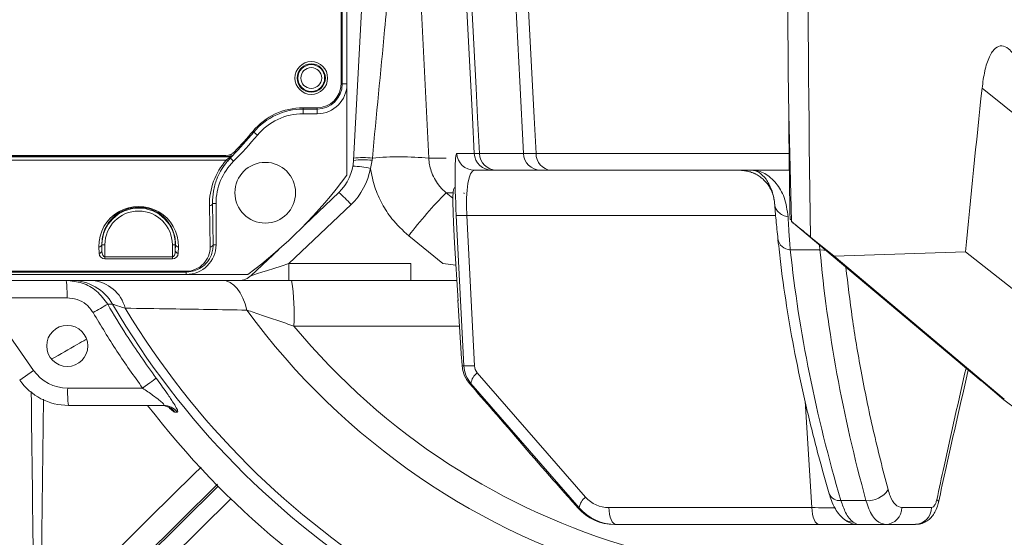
# Model space of a CAD drawing. Header units: millimetres. Extents: x 0 to 16820, y 0 to 11880.
# Tile 75 of 99: x 13671 to 13837, y 6221 to 6308. Entities that reach past the tile are written whole.
import ezdxf

# ---------------------------------------------------------------- set-up
doc = ezdxf.new("R2010")
doc.units = ezdxf.units.MM
doc.header["$LTSCALE"] = 20
doc.styles.add('SLDTEXTSTYLE0', font='TXT', dxfattribs={"width": 0.605})
doc.dimstyles.new('SLDDIMSTYLE1', dxfattribs={"dimtxt": 140, "dimasz": 100, "dimexe": 0, "dimexo": 0.0625, "dimgap": 35, "dimtad": 1, "dimtoh": 1, "dimdec": 4, "dimlfac": 20, "dimzin": 12, "dimdsep": 46, "dimtxsty": 'SLDTEXTSTYLE0', "dimsah": 1, "dimcen": 0.09, "dimadec": 1, "dimazin": 0, "dimtfac": 1, "dimtofl": 0, "dimtmove": 0, "dimatfit": 3, "dimfxl": 0, "dimfrac": 2, "dimtolj": 1, "dimtzin": 12, "dimarcsym": 0})

# ---------------------------------------------------------------- blocks, each defined once
blk = doc.blocks.new('*D14')
at = {"color": 7, "linetype": 'Continuous', "lineweight": 0}
for p, q in [((12765.91, 6330.23), (11016.65, 6330.23)), ((14847.06, 6330.23), (16596.31, 6330.23))]:
    blk.add_line(p, q, dxfattribs=at)
blk.add_arc((13806.48, 6330.23), 2759.83, 180, 0, dxfattribs=at)
for points in [[(11046.65, 6330.23), (11033.47, 6229.98), (11063.46, 6230.52)], [(16566.31, 6330.23), (16549.5, 6230.52), (16579.5, 6229.98)]]:
    blk.add_solid(points, dxfattribs=at)
at = {"color": 7, "linetype": 'Continuous', "lineweight": 0, "char_height": 140, "attachment_point": 1, "style": 'SLDTEXTSTYLE0'}
for s, insert in [('180°', (13639.55, 3750.87)), ('-', (13575.59, 3750.87))]:
    blk.add_mtext(s, dxfattribs=dict(at, insert=insert))

msp = doc.modelspace()

# ---------------------------------------------------------------- linework, layer by layer
at = {"color": 7, "linetype": 'Continuous', "lineweight": 0}
for p, q in [((13725.483798, 6297.2342175), (13725.483798, 6368.2342175)), ((13726.483798, 6297.2342175), (13726.483798, 6368.2342175)), ((13727.5816353, 6284.3982219), (13729.983798, 6330.2342175)), ((13726.483798, 6281.9020336), (13726.483798, 6297.2342175)), ((13719.1119162, 6293.2342175), (13721.483798, 6293.2342175)), ((13719.1119162, 6292.2342175), (13721.483798, 6292.2342175)), ((13801.1511298, 6274.1234749), (13800.6872942, 6292.1650963)), ((13616.7904219, 6285.2342175), (13706.1492209, 6285.2342175)), ((13750.8550597, 6282.7342175), (13747.9167536, 6282.7342175)), ((13751.60567, 6282.7342175), (13750.8550597, 6282.7342175)), ((13759.0009436, 6282.7342175), (13751.60567, 6282.7342175)), ((13760.7825627, 6282.7342175), (13759.0009436, 6282.7342175)), ((13800.8006122, 6282.7342175), (13760.7825627, 6282.7342175)), ((13725.0994356, 6279.0139146), (13719.3862107, 6273.5922666)), ((13704.483798, 6270.2342175), (13704.483798, 6277.1682209)), ((13801.145293, 6274.3505064), (13800.9193518, 6274.5401951)), ((13801.1511298, 6274.1234749), (13833.0044964, 6247.391148)), ((13804.3754717, 6271.5102175), (13808.3156679, 6268.3188127)), ((13715.017745, 6269.4467475), (13710.3930697, 6265.0580944)), ((13744.5371012, 6270.5268047), (13745.1590143, 6260.8115849)), ((13836.9128744, 6244.2738518), (13808.3156689, 6268.3188119)), ((13808.3156694, 6268.3188127), (13830.3715596, 6269.0157427)), ((13830.3715582, 6269.0157358), (13842.4969404, 6259.5409223)), ((13628.483798, 6265.2342175), (13699.483798, 6265.2342175)), ((13699.483798, 6265.2342175), (13709.8159819, 6265.2342175)), ((13708.328006, 6264.2342175), (13616.6343878, 6264.2342175)), ((13716.7135404, 6264.2342175), (13708.328006, 6264.2342175)), ((13737.1857721, 6264.2342175), (13716.7135404, 6264.2342175)), ((13742.5750224, 6264.2329455), (13737.1857721, 6264.2342175)), ((13744.9399578, 6264.2335777), (13742.5750224, 6264.2329455)), ((13745.1131238, 6260.9701195), (13745.7442762, 6251.0590146)), ((13833.0044964, 6247.391148), (13833.0513792, 6247.4511554)), ((13833.0049361, 6247.3958066), (13836.8394266, 6244.1782886)), ((13695.6619485, 6243.2342175), (13679.6894685, 6243.2342175)), ((13836.8283889, 6244.1641611), (13839.2569193, 6242.3997305)), ((13763.9226743, 6227.5375859), (13763.8477662, 6227.6291767)), ((13763.9226743, 6227.5375859), (13765.3467426, 6225.9490658)), ((13765.3467426, 6225.9490658), (13765.2718345, 6226.0406566)), ((13771.6876018, 6223.2342175), (13771.4318194, 6223.2342175)), ((13805.8011404, 6223.2342175), (13771.6876018, 6223.2342175)), ((13816.9659115, 6223.2342175), (13812.2692065, 6223.2342175)), ((13821.9895102, 6223.2342175), (13816.9659115, 6223.2342175))]:
    msp.add_line(p, q, dxfattribs=at)
at = {"color": 8, "linetype": 'Continuous', "lineweight": 0}
for p, q in [((13725.6894403, 6368.2342175), (13725.6894403, 6297.2342175)), ((13737.965629, 6330.2342175), (13740.2272287, 6284.7595042)), ((13725.6894403, 6297.2342175), (13725.483798, 6297.2342175)), ((13725.6894403, 6297.2342175), (13726.483798, 6297.2342175)), ((13833.1759226, 6296.5154842), (13842.1235818, 6289.3510857)), ((13719.1119162, 6293.0285753), (13719.1119162, 6293.2342175)), ((13721.483798, 6293.0285753), (13719.1119162, 6293.0285753)), ((13719.1119162, 6293.0285753), (13719.1119162, 6292.2342175)), ((13721.483798, 6293.0285753), (13721.483798, 6293.2342175)), ((13721.483798, 6293.0285753), (13721.483798, 6292.2342175)), ((13710.8178025, 6289.1426065), (13710.6597922, 6289.2742175)), ((13710.8178025, 6289.1426065), (13711.4281671, 6288.6342175)), ((13616.0720528, 6284.9988878), (13706.8814348, 6284.9988878)), ((13706.8690082, 6285.0285753), (13616.0836797, 6285.0285753)), ((13706.2089478, 6284.413406), (13616.7762201, 6284.413406)), ((13706.2089478, 6284.413406), (13706.5392211, 6284.6979909)), ((13706.8925006, 6284.7689711), (13706.5771703, 6284.4288232)), ((13706.8690082, 6285.3682308), (13706.8690082, 6285.0285753)), ((13706.8814348, 6284.9988878), (13706.8690082, 6285.0285753)), ((13706.8925006, 6284.7689711), (13707.4171314, 6284.2436871)), ((13706.9829382, 6285.4162749), (13707.2251638, 6285.1776758)), ((13730.7060143, 6284.4071909), (13730.422395, 6283.0463494)), ((13730.7441998, 6284.7831568), (13730.7060143, 6284.4071909)), ((13740.2272287, 6284.7595042), (13743.1517223, 6284.7595042)), ((13744.9249708, 6285.5772097), (13747.8632769, 6285.5772097)), ((13747.8632769, 6285.5772097), (13748.7466108, 6285.5721149)), ((13748.7466108, 6285.5721149), (13756.1419052, 6285.5717136)), ((13756.1419052, 6285.5717136), (13758.2376423, 6285.5772097)), ((13758.2376423, 6285.5772097), (13800.7638214, 6285.5772097)), ((13744.3192156, 6278.9698343), (13743.1491945, 6278.9698343)), ((13743.1491945, 6278.9698343), (13744.2821991, 6278.0482691)), ((13703.5029688, 6269.8806641), (13703.3819353, 6276.8146675)), ((13703.8818592, 6277.1682209), (13704.483798, 6277.1682209)), ((13703.8818592, 6277.1682209), (13704.0028926, 6270.2342175)), ((13727.1644993, 6276.9947993), (13716.7135404, 6267.0772097)), ((13746.1193674, 6249.8939752), (13744.8398723, 6275.1529052)), ((13798.4939104, 6275.1529052), (13746.6131175, 6275.1529052)), ((13746.6131175, 6275.1529052), (13747.8926126, 6249.8939752)), ((13742.5768892, 6267.0754607), (13736.8510586, 6271.732747)), ((13684.8244003, 6268.8208863), (13684.8059018, 6269.8806641)), ((13685.3243241, 6270.2342175), (13685.3058256, 6270.2342175)), ((13685.3058256, 6270.2342175), (13685.3243241, 6269.1744397)), ((13685.3243241, 6269.1744397), (13685.3243241, 6270.2342175)), ((13685.824248, 6270.2342175), (13685.3243241, 6270.2342175)), ((13685.824248, 6270.2342175), (13685.824248, 6268.1918921)), ((13697.1433481, 6268.1918921), (13697.1433481, 6270.2342175)), ((13697.6432719, 6270.2342175), (13697.1433481, 6270.2342175)), ((13697.6432719, 6270.2342175), (13697.6617704, 6270.2342175)), ((13697.6432719, 6269.1744397), (13697.6617704, 6270.2342175)), ((13697.6432719, 6270.2342175), (13697.6432719, 6269.1744397)), ((13698.1616943, 6269.8806641), (13698.1431958, 6268.8208863)), ((13704.0028926, 6270.2342175), (13704.483798, 6270.2342175)), ((13805.9450061, 6269.3691377), (13800.9644023, 6269.3691377)), ((13805.9450061, 6269.3691377), (13805.8883278, 6270.1478724)), ((13685.824248, 6268.1918921), (13685.824248, 6267.8383387)), ((13685.824248, 6268.1918921), (13697.1433481, 6268.1918921)), ((13697.1433481, 6267.8383387), (13685.824248, 6267.8383387)), ((13697.1433481, 6267.8383387), (13697.1433481, 6268.1918921)), ((13716.7135404, 6267.0772097), (13716.7135404, 6264.2342175)), ((13716.7135404, 6267.0772097), (13737.1857721, 6267.0772097)), ((13737.1857721, 6267.0772097), (13737.1857721, 6264.2342175)), ((13742.5768892, 6267.0754607), (13744.7754321, 6266.803717)), ((13628.483798, 6265.7900922), (13699.483798, 6265.7900922)), ((13699.483798, 6265.6437217), (13628.483798, 6265.6437217)), ((13699.483798, 6265.7900922), (13699.483798, 6265.6437217)), ((13699.483798, 6265.6437217), (13699.483798, 6265.2342175)), ((13679.4467059, 6261.3242735), (13665.287657, 6261.3242735)), ((13665.287657, 6261.3242735), (13673.8267909, 6249.1291265)), ((13687.0866749, 6260.2445915), (13686.2813977, 6260.2305072)), ((13745.3936327, 6256.5571853), (13717.5772294, 6256.5571853)), ((13745.8363568, 6249.8939752), (13746.1193674, 6249.8939752)), ((13671.4979481, 6247.4984532), (13673.8267909, 6249.1291265)), ((13748.3769945, 6248.7002569), (13766.5751504, 6227.8312341)), ((13679.5608552, 6246.1441615), (13692.1528772, 6246.1441615)), ((13747.3167936, 6246.9096794), (13747.0641889, 6246.9096794)), ((13765.5149495, 6226.0406566), (13747.3167936, 6246.9096794)), ((13675.5012336, 6244.2608951), (13674.9805691, 6205.2588288)), ((13804.5826027, 6226.0772097), (13803.4433333, 6243.9664146)), ((13697.9765173, 6242.1139118), (13697.5675458, 6242.1108327)), ((13704.7042514, 6229.9871359), (13679.3409325, 6204.9319887)), ((13704.8224498, 6229.6659806), (13679.8733281, 6204.9336365)), ((13681.9824778, 6202.8060003), (13706.951672, 6227.5582423)), ((13763.8477662, 6227.6291767), (13765.2718345, 6226.0406566)), ((13809.4682653, 6227.2437415), (13813.6692034, 6227.2437415)), ((13765.2718345, 6226.0406566), (13765.5149495, 6226.0406566)), ((13770.4690641, 6226.0772097), (13804.5826027, 6226.0772097)), ((13819.7194833, 6226.0772097), (13824.6590009, 6226.0772097)), ((13811.4949881, 6223.6132702), (13812.2692065, 6223.2342175))]:
    msp.add_line(p, q, dxfattribs=at)
at = {"color": 8, "linetype": 'Continuous', "lineweight": 0, "flags": 128}
for points in [[(13747.8632769, 6285.5772097), (13747.5509512, 6291.626447), (13746.7820898, 6306.5179853), (13746.0132248, 6321.4095244), (13745.5575954, 6330.2342175)], [(13746.4389273, 6330.2399799), (13747.4706846, 6310.2691954), (13748.1819559, 6296.5017061), (13748.4355806, 6291.5924913), (13748.7466108, 6285.5721149)], [(13756.1419052, 6285.5717136), (13755.51583, 6297.6240216), (13754.6686901, 6313.9320001), (13754.2820821, 6321.3744631), (13753.8215526, 6330.2399799)], [(13755.9141627, 6330.2342175), (13756.3732251, 6321.4110411), (13757.1480165, 6306.5196113), (13757.9228115, 6291.6281827), (13758.2376423, 6285.5772097)], [(13707.2251638, 6285.1776758), (13707.232429, 6285.160183), (13707.237522, 6285.1479188)], [(13806.8345403, 6269.3143254), (13806.5796561, 6269.3108758), (13805.9450061, 6269.3691377)], [(13705.5513261, 6264.2342175), (13706.2058899, 6264.1466704), (13706.8461275, 6263.8859451), (13707.458026, 6263.4577482), (13708.028193, 6262.8714514), (13708.5441493, 6262.1398869), (13708.9946024, 6261.2790664), (13709.3696933, 6260.3078303), (13709.6612123, 6259.2474359)], [(13692.1528772, 6246.1441615), (13692.5701106, 6246.4512263), (13692.9707458, 6246.7462153), (13693.3426, 6247.0201583), (13693.6743658, 6247.2647254), (13693.9559548, 6247.4724795), (13694.1788044, 6247.6371033), (13694.336138, 6247.7535908), (13694.4231714, 6247.8183998)], [(13771.6876018, 6223.2342175), (13771.4573885, 6223.2880941), (13771.2354439, 6223.4477889), (13771.0297399, 6223.7075658), (13770.8476647, 6224.0580944), (13770.6957582, 6224.4867844), (13770.5794765, 6224.9782383), (13770.5029961, 6225.5148041), (13770.4690641, 6226.0772097)], [(13805.8011404, 6223.2342175), (13805.5709271, 6223.2880941), (13805.3489825, 6223.4477889), (13805.1432784, 6223.7075658), (13804.9612033, 6224.0580944), (13804.8092968, 6224.4867844), (13804.693015, 6224.9782383), (13804.6165347, 6225.5148041), (13804.5826027, 6226.0772097)]]:
    msp.add_lwpolyline(points, dxfattribs=at)
at = {"color": 7, "linetype": 'Continuous', "lineweight": 30}
for radius in [2513, 665]:
    msp.add_circle((13806.483798, 6330.2342175), radius, dxfattribs=at)
at = {"color": 7, "linetype": 'Continuous', "lineweight": 0}
for centre, radius in [((13720.483798, 6298.2342175), 2.75), ((13720.483798, 6298.2342175), 2.375), ((13712.7490397, 6278.9689759), 5.1), ((13679.483798, 6253.2342175), 3.45)]:
    msp.add_circle(centre, radius, dxfattribs=at)
at = {"color": 8, "linetype": 'Continuous', "lineweight": 0}
for radius in [2.2484223, 1.7484414]:
    msp.add_circle((13720.483798, 6298.2342175), radius, dxfattribs=at)
at = {"color": 7, "linetype": 'Continuous', "lineweight": 0}
for centre, radius, start, end in [((17361.483798, 6330.2342175), 3561, 176.9692175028, 180.6125362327), ((13721.483798, 6297.2342175), 5, 270, 0), ((13721.483798, 6297.2342175), 4, 270, 0), ((13719.1119162, 6282.2342175), 11, 90, 140.2081805), ((13719.1119162, 6282.2342175), 10, 90, 140.2081805), ((17361.483798, 6330.2342175), 3561, 180.6125362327, 180.8961422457), ((13661.483798, 6330.2342175), 64, 316.088344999, 320.2081805), ((13661.483798, 6330.2342175), 65, 314.964349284, 320.2081805), ((13706.1492209, 6287.2342175), 2, 270, 316.088344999), ((13714.483798, 6277.1682209), 10, 134.964349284, 180), ((13719.592599, 6284.8169096), 8, 313.5, 357), ((13661.483798, 6330.2342175), 81, 306.633461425, 323.366538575), ((13699.483798, 6270.2342175), 5, 270, 0), ((13708.328006, 6267.2342175), 3, 270, 313.5), ((13679.6894685, 6253.2342175), 10, 215, 270), ((13806.483798, 6330.2342175), 143, 217.473296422, 268.391870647)]:
    msp.add_arc(centre, radius, start, end, dxfattribs=at)
at = {"color": 8, "linetype": 'Continuous', "lineweight": 0}
for centre, radius, start, end in [((17361.483798, 6330.2342175), 3557.5930281, 176.9697988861, 180.9458052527), ((13721.483798, 6297.2342175), 4.2056422, 270, 0), ((13719.1119162, 6282.2342175), 10.7943578, 90, 140.2081805), ((13661.483798, 6330.2342175), 64.2056422, 315.432133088, 320.2081805), ((13706.3817157, 6284.6920366), 0.3278472, 238.198570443, 306.596497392), ((13706.6535378, 6285.0436725), 0.3640934, 251.700973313, 311.020020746), ((13706.8689422, 6285.5286568), 0.5000815, 270.007561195, 315.424571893), ((13706.8813688, 6285.4989693), 0.5000815, 270.007558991, 315.413400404), ((13729.1834284, 6270.6066292), 13.8842995, 83.704143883, 96.624806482), ((13729.2043669, 6270.8065692), 14.0611552, 83.712947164, 96.545778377), ((13735.3597098, 6234.2523003), 50.74121, 84.495247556, 95.218939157), ((13747.9186667, 6285.7319072), 2.9976902, 182.958094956, 269.963434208), ((13750.8569728, 6285.7319072), 2.9976902, 182.958094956, 269.963434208), ((13751.6706226, 6285.6587925), 2.9252962, 181.697943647, 268.727713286), ((13759.0658837, 6285.6587709), 2.9252743, 181.705396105, 268.727948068), ((13761.0111554, 6285.4993895), 2.7746046, 178.392798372, 265.274187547), ((13719.592599, 6284.9739174), 11, 313.5, 349.907755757), ((13727.1576241, 6268.9072561), 14.5111229, 76.998060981, 88.771201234), ((13712.2979032, 6263.8554745), 19.8408049, 41.470740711, 49.818401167), ((13798.411948, 6224.5179135), 77.5821088, 135.423429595, 142.513181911), ((13691.483798, 6270.2342175), 6.1594739, 0, 180), ((13691.483798, 6270.2342175), 5.6595501, 0, 180), ((13703.4389358, 6277.2642913), 0.4532225, 262.774941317, 347.762066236), ((13745.7264949, 6287.4636631), 12.342644, 265.880661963, 274.119338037), ((13801.0095426, 6271.5166969), 2.1480335, 188.21553101, 268.795858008), ((13684.8629023, 6270.3302879), 0.4532225, 262.774941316, 347.762066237), ((13698.1046938, 6270.3302879), 0.4532225, 192.237933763, 277.225058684), ((13703.5599693, 6270.3302879), 0.4532225, 262.774941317, 347.762066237), ((13684.8814008, 6269.2705101), 0.4532225, 262.774941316, 347.762066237), ((13685.824248, 6268.8383387), 1, 181, 270), ((13697.1433481, 6268.8383387), 1, 270, 359), ((13698.0861953, 6269.2705101), 0.4532225, 192.237933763, 277.225058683), ((13662.5658364, 6262.0359893), 16.8958662, 357.585777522, 7.475630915), ((13680.2276153, 6256.3433147), 7.8909226, 29.630232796, 89.87178365), ((13683.1733694, 6258.0140455), 6.2425616, 14.34659805, 85.145896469), ((13678.4759804, 6258.4206042), 39.1456256, 357.271562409, 8.540731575), ((13788.6916494, 6079.6657548), 207.584897, 119.560448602, 120.339189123), ((13806.483798, 6330.2342175), 138.3987744, 210.378486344, 266.408950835), ((13806.483798, 6330.2342175), 136.9132067, 211.077087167, 266.848471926), ((13806.483798, 6330.2342175), 120.0572208, 216.247507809, 292.606029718), ((13806.483798, 6330.2342175), 115.4672378, 219.648603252, 288.343468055), ((13747.00599, 6262.2047331), 12.342644, 265.880661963, 274.119338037), ((13679.5608552, 6253.1441615), 7, 215, 270), ((13749.8489896, 6246.6195274), 2.5487654, 125.277187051, 173.463264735), ((13696.4417247, 6245.4324457), 16.8958662, 177.585777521, 187.475630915), ((13695.2447613, 6240.2711592), 2.9630603, 38.379652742, 89.934669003), ((13695.6582017, 6240.2753564), 2.9588635, 38.416405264, 89.927446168), ((13809.3103952, 6229.2316476), 1.994165, 204.854736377, 274.54063239), ((13814.0344617, 6231.1601577), 3.933412, 264.671813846, 328.14735281), ((13768.0471455, 6225.7505046), 2.5487654, 125.27718705, 173.463264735), ((13825.3277748, 6226.9324358), 0.5209588, 358.418004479, 62.177210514), ((13816.8481152, 6226.1032868), 2.8714865, 272.351091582, 359.479665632), ((13821.8282358, 6226.0604346), 2.8308148, 273.265967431, 0.339529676), ((13811.5450679, 6226.2235319), 2.6107421, 230.816801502, 268.900872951)]:
    msp.add_arc(centre, radius, start, end, dxfattribs=at)
at = {"color": 7, "linetype": 'Continuous', "lineweight": 0}
for centre, major_axis, ratio, start_param, end_param in [((17034.7599708, 5989.8840846), (2242.107857, 2335.6169446), 0.989325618, 2.2350708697, 2.2436438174), ((13771.3676828, 6231.2342175), (7.5279933, -2.9399231), 0.9883402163, 4.2244275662, 5.0886981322), ((13771.7029934, 6231.2342175), (8.1072049, 0.5039796), 0.9848165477, 3.7850792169, 4.649349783)]:
    msp.add_ellipse(centre, major_axis=major_axis, ratio=ratio, start_param=start_param, end_param=end_param, dxfattribs=at)
at = {"color": 8, "linetype": 'Continuous', "lineweight": 0}
for centre, major_axis, ratio, start_param, end_param in [((13714.483798, 6277.0085103), (0, 11.1052463), 0.9998476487, 0.8408997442, 1.5882522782), ((13745.5160391, 6274.5772097), (-0.5931058, 10.9999452), 0.0585683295, 6.2800273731, 7.7984638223), ((13748.507822, 6274.7342175), (-0.6247797, 7.9986873), 0.231952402, 6.2650694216, 7.7835058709), ((13691.483798, 6269.9972628), (0, 6.6799315), 0.9998476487, 4.694933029, 7.8714375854), ((13699.483798, 6269.8104879), (0, 4.0203957), 0.9998476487, 3.1415926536, 4.7298449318), ((13971.1146818, 6211.2274784), (-130.800272, 173.0096796), 0.6386624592, 0.8135151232, 1.0375029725), ((13984.8724168, 6205.0874397), (-137.3054129, 181.6140374), 0.6386624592, 0.7965690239, 1.0108822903), ((13685.824248, 6269.1918921), (0, 1), 0.5, 1.5882496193, 3.1415926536), ((13697.1433481, 6269.1918921), (0, 1), 0.5, 3.1415926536, 4.6949356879), ((13717.044444, 6267.2342175), (6.6518213, 2.1769504), 0.0066236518, 3.1276304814, 4.6604545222), ((13751.1592543, 6250.155655), (5.03585, 0.3305151), 0.9907094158, 3.1278012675, 3.7819671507), ((13749.9407166, 6249.9986471), (2.0471167, 0.1225399), 0.9751483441, 3.1326442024, 3.7868100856), ((13770.4844558, 6231.0772097), (5.1177918, 0.3063496), 0.9751483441, 3.7868100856, 4.6510806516)]:
    msp.add_ellipse(centre, major_axis=major_axis, ratio=ratio, start_param=start_param, end_param=end_param, dxfattribs=at)
for points, knots in [([(13735.1082127, 6330.2342175), (13735.093458, 6330.0808464), (13734.7736752, 6326.7567816), (13734.008744, 6318.7998039), (13732.5690997, 6303.8100455), (13731.4328536, 6291.9632434), (13730.7441998, 6284.7831568)], [0, 0, 0, 0, 0.01024480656, 0.2220392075, 0.52849504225, 1, 1, 1, 1]), ([(13706.5771703, 6284.4288232), (13706.4078745, 6284.2301769), (13705.5571837, 6283.2320034), (13704.6217014, 6281.4927582), (13703.9597313, 6279.2329398), (13703.9079852, 6277.8609335), (13703.8818592, 6277.1682209)], [0, 0, 0, 0, 0.0911386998, 0.4579610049, 0.7263297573, 1, 1, 1, 1]), ([(13706.5392211, 6284.6979909), (13706.6379613, 6284.781151), (13706.8089973, 6284.9251993), (13706.8794233, 6284.9920413), (13706.8811348, 6284.9978667), (13706.8814348, 6284.9988878)], [0, 0, 0, 0, 0.5297178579, 0.9175673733, 1, 1, 1, 1]), ([(13707.237522, 6285.1479188), (13707.2226256, 6285.127094), (13707.191373, 6285.0834034), (13706.9951795, 6284.8769958), (13706.8925006, 6284.7689711)], [0, 0, 0, 0, 0.4766443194, 1, 1, 1, 1]), ([(13740.2272287, 6284.7595042), (13740.2272296, 6284.7594844), (13740.2611644, 6284.0294212), (13740.5615868, 6282.412833), (13741.6339457, 6280.4179036), (13742.6868294, 6279.3456754), (13743.149179, 6278.969847), (13743.1491945, 6278.9698343)], [0, 0, 0, 0, 0.0000089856, 0.3304970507, 0.7322308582, 0.9999910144, 1, 1, 1, 1]), ([(13736.8510586, 6271.732747), (13735.8622819, 6272.646788), (13734.1404351, 6274.2384908), (13732.324614, 6277.0859874), (13731.0459139, 6279.9226305), (13730.6338508, 6281.9869934), (13730.422395, 6283.0463494)], [0, 0, 0, 0, 0.3022592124, 0.5263514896, 0.7569407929, 1, 1, 1, 1]), ([(13794.5847597, 6282.7342175), (13794.5894698, 6282.7342116), (13795.2717782, 6282.7333503), (13796.6815115, 6282.3582375), (13798.5777022, 6280.7418242), (13800.1100504, 6278.2661907), (13800.4274101, 6276.0357129), (13800.588423, 6274.9040766)], [0, 0, 0, 0, 0.0018068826, 0.261748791, 0.5192085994, 0.756069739, 1, 1, 1, 1]), ([(13697.6617704, 6270.2342175), (13697.658504, 6270.4608127), (13697.6486898, 6271.1416213), (13697.4073075, 6272.2834944), (13696.7452367, 6273.7439246), (13695.6152373, 6275.0813976), (13694.063002, 6276.0485194), (13692.4644655, 6276.5208504), (13690.9035138, 6276.566119), (13689.332214, 6276.2163018), (13687.733143, 6275.3898855), (13686.5324014, 6274.1749235), (13685.7723352, 6272.8243759), (13685.3624061, 6271.5536477), (13685.3248763, 6270.6784706), (13685.3058256, 6270.2342175)], [0, 0, 0, 0, 0.0408746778, 0.122808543, 0.206974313, 0.3154315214, 0.3965584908, 0.4606796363, 0.525102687, 0.5832829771, 0.65993079, 0.7667783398, 0.8423021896, 0.9199502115, 1, 1, 1, 1]), ([(13800.5883473, 6274.9040912), (13800.5883629, 6274.9037051), (13800.6207244, 6274.1053236), (13800.7170938, 6272.3904656), (13800.8816339, 6270.3803058), (13800.9644023, 6269.3691377)], [0, 0, 0, 0, 0.0002403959, 0.497092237, 1, 1, 1, 1]), ([(13704.0028926, 6270.2342175), (13703.9941221, 6269.9846538), (13703.9632149, 6269.1052006), (13703.4625795, 6267.7963213), (13702.3756436, 6266.5910097), (13701.1838851, 6265.9143869), (13700.1888502, 6265.6656092), (13699.6365493, 6265.6484637), (13699.483798, 6265.6437217)], [0, 0, 0, 0, 0.1191445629, 0.419861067, 0.6345461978, 0.8030427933, 0.9455270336, 1, 1, 1, 1]), ([(13810.2894774, 6266.4542919), (13810.6267838, 6263.6172675), (13811.3153672, 6257.8257141), (13812.8616669, 6248.6922541), (13814.8168165, 6239.0747218), (13816.5223085, 6232.4157234), (13817.3755338, 6229.0843526)], [0, 0, 0, 0, 0.2297223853, 0.468959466, 0.7343304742, 1, 1, 1, 1]), ([(13679.3180926, 6264.2342175), (13680.2287168, 6264.1421413), (13682.0529193, 6263.95769), (13684.584081, 6262.5460483), (13685.7046015, 6261.0173936), (13686.2813977, 6260.2305072)], [0, 0, 0, 0, 0.3259972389, 0.6530520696, 1, 1, 1, 1]), ([(13683.8367709, 6258.8219546), (13683.4730985, 6259.3140393), (13682.7653748, 6260.2716593), (13681.1693947, 6261.1519648), (13680.0208613, 6261.2668447), (13679.4467059, 6261.3242735)], [0, 0, 0, 0, 0.3458141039, 0.6729704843, 1, 1, 1, 1]), ([(13686.2813977, 6260.2305072), (13687.3062876, 6258.5117152), (13689.8421792, 6254.2588973), (13692.7127514, 6250.2231093), (13694.4231714, 6247.8183998)], [0, 0, 0, 0, 0.40415366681, 1, 1, 1, 1]), ([(13689.2212538, 6259.5608713), (13688.60896, 6259.7578458), (13687.6225661, 6260.0751682), (13687.2340309, 6260.1980046), (13687.0866749, 6260.2445915)], [0, 0, 0, 0, 0.6207396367, 1, 1, 1, 1]), ([(13709.6612123, 6259.2474359), (13707.4664431, 6259.283939), (13703.0630572, 6259.3571754), (13696.1051813, 6259.4638805), (13691.7492645, 6259.525253), (13689.2212538, 6259.5608713)], [0, 0, 0, 0, 0.2942869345, 0.5904306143, 1, 1, 1, 1]), ([(13692.1528772, 6246.1441615), (13690.6837845, 6248.1982629), (13687.7413388, 6252.3124226), (13685.1395492, 6256.6500171), (13683.8367709, 6258.8219546)], [0, 0, 0, 0, 0.4992760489, 1, 1, 1, 1]), ([(13717.5772294, 6256.5571853), (13716.6674271, 6256.8717536), (13714.8353155, 6257.5052143), (13712.1526318, 6258.4172349), (13710.4769235, 6258.9756213), (13709.6612123, 6259.2474359)], [0, 0, 0, 0, 0.3361016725, 0.676823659, 1, 1, 1, 1]), ([(13682.6352474, 6254.3199213), (13682.1450495, 6254.0389579), (13680.2378014, 6252.9457935), (13678.3312111, 6251.8521897), (13676.9146497, 6251.0396622)], [0, 0, 0, 0, 0.25701842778, 1, 1, 1, 1]), ([(13825.5709264, 6227.3931694), (13825.9746679, 6229.2714637), (13827.5601107, 6236.6472911), (13829.2339186, 6244.0161787), (13830.4814822, 6249.5085392)], [0, 0, 0, 0, 0.2546554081, 1, 1, 1, 1]), ([(13694.4231714, 6247.8183998), (13695.012446, 6247.0085039), (13696.0317247, 6245.6076128), (13697.1886648, 6243.8994005), (13697.8632996, 6242.7825381), (13698.1116156, 6242.1969743), (13698.0152916, 6242.1377514), (13697.9765173, 6242.1139118)], [0, 0, 0, 0, 0.2995890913, 0.518204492, 0.6972629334, 0.8781361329, 1, 1, 1, 1]), ([(13695.6619485, 6243.2342175), (13695.7104613, 6243.2454571), (13695.809343, 6243.2683661), (13695.7053043, 6243.4373502), (13695.451634, 6243.7093455), (13694.8880198, 6244.189601), (13693.724427, 6245.0609572), (13692.7421161, 6245.7380235), (13692.1528772, 6246.1441615)], [0, 0, 0, 0, 0.1010845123, 0.2060362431, 0.252445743, 0.4198171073, 0.6519774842, 1, 1, 1, 1]), ([(13674.4551843, 6178.9308708), (13674.2359907, 6190.6222846), (13673.8197382, 6212.824482), (13673.5616634, 6235.0412382), (13673.4394877, 6245.5589141)], [0, 0, 0, 0, 0.5265881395, 1, 1, 1, 1]), ([(13697.5675458, 6242.1108327), (13697.4553371, 6242.1499216), (13697.2741912, 6242.2130253), (13696.8466623, 6242.6259421), (13696.6839613, 6242.7830823)], [0, 0, 0, 0, 0.6194383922, 1, 1, 1, 1]), ([(13676.6577326, 6207.8904022), (13678.5540051, 6209.7617823), (13686.9910912, 6218.088115), (13695.4259539, 6226.4268593), (13701.9650438, 6232.8914339)], [0, 0, 0, 0, 0.2247544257, 1, 1, 1, 1]), ([(13817.3755338, 6229.0843526), (13817.4854068, 6228.7235733), (13817.8109576, 6227.6545935), (13818.5748348, 6226.3790812), (13819.3383626, 6226.1777204), (13819.7194833, 6226.0772097)], [0, 0, 0, 0, 0.2032791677, 0.6023108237, 1, 1, 1, 1]), ([(13809.4682653, 6227.2437415), (13809.7197962, 6226.5398221), (13810.1374181, 6225.3710899), (13810.8415011, 6224.2213656), (13811.2750961, 6223.8178884), (13811.4949881, 6223.6132702)], [0, 0, 0, 0, 0.4273932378, 0.7096100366, 1, 1, 1, 1]), ([(13816.9659115, 6223.2342175), (13816.4419126, 6223.367838), (13815.3942698, 6223.6349885), (13814.3074855, 6225.3322116), (13813.8299152, 6226.7624412), (13813.6692034, 6227.2437415)], [0, 0, 0, 0, 0.3990132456, 0.7977561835, 1, 1, 1, 1]), ([(13824.6590009, 6226.0772097), (13824.7210683, 6226.0856691), (13824.8848818, 6226.107996), (13825.1460649, 6226.3380715), (13825.4078955, 6226.7812808), (13825.5164832, 6227.188833), (13825.5709264, 6227.3931694)], [0, 0, 0, 0, 0.1683044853, 0.4442032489, 0.7213374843, 1, 1, 1, 1]), ([(13804.5826027, 6226.0772097), (13805.3498055, 6226.0638015), (13806.8838643, 6226.0369911), (13808.1760743, 6226.0217528), (13808.4517409, 6226.0246533), (13808.4597525, 6226.0247376)], [0, 0, 0, 0, 0.49274022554, 0.9852577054, 1, 1, 1, 1])]:
    msp.add_open_spline(points, degree=3, knots=knots, dxfattribs=at)
at = {"color": 7, "linetype": 'Continuous', "lineweight": 0}
for points, knots in [([(13833.1759226, 6296.5154842), (13833.3108027, 6297.5135663), (13833.5791252, 6299.4990935), (13834.3661786, 6301.9163384), (13835.38233, 6303.3896217), (13836.5152488, 6303.785926), (13837.5383115, 6303.301358), (13838.4294927, 6302.3049524), (13839.2615467, 6300.9265858), (13840.079894, 6299.0212917), (13840.8485927, 6296.5714402), (13841.4809456, 6293.8283044), (13841.8916106, 6291.374347), (13842.0666525, 6289.847625), (13842.1235818, 6289.3510857)], [0, 0, 0, 0, 0.0927585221, 0.1845284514, 0.276676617, 0.3606994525, 0.4496236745, 0.5175338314, 0.5855374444, 0.6768754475, 0.7683142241, 0.8616553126, 0.955005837, 1, 1, 1, 1]), ([(13792.7463911, 6282.7212062), (13792.7889094, 6282.7177889), (13792.8690173, 6282.7113503), (13793.1133964, 6282.6869679), (13793.4010741, 6282.6484815), (13793.7173984, 6282.5925289), (13794.0485747, 6282.5156808), (13794.3618492, 6282.4234749), (13794.6301984, 6282.3255093), (13794.8157798, 6282.2497485), (13795.003793, 6282.1643377), (13795.2589776, 6282.0360346), (13795.7258903, 6281.7628303), (13796.2522895, 6281.3590257), (13796.7231004, 6280.899739), (13797.0856665, 6280.4648095), (13797.3261432, 6280.1357931), (13797.5478014, 6279.7844904), (13797.7310156, 6279.4435986), (13797.8748426, 6279.1284153), (13798.0355837, 6278.709558), (13798.1743631, 6278.2284213), (13798.2001802, 6277.9576519), (13798.2143021, 6277.8095413)], [0, 0, 0, 0, 0.1466137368, 0.2762315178, 0.3773770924, 0.4533671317, 0.5077249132, 0.5445039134, 0.5579927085, 0.5693569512, 0.5796758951, 0.5899818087, 0.6130025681, 0.6713426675, 0.7351308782, 0.7635292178, 0.7873170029, 0.8073056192, 0.8265311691, 0.8475542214, 0.8716660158, 0.9298014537, 1, 1, 1, 1]), ([(13798.3181012, 6277.1598061), (13798.3181004, 6277.1598145), (13798.241837, 6278.028272), (13797.8532587, 6279.6020323), (13796.8823271, 6281.37247), (13795.7896966, 6282.4214671), (13795.0252486, 6282.7097736), (13794.6570172, 6282.7334299), (13794.5981235, 6282.7341939), (13794.5877975, 6282.7342122), (13794.5847597, 6282.7342175)], [0, 0, 0, 0, 0.0000022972, 0.237912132, 0.4794347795, 0.7378280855, 0.9579337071, 0.9926061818, 0.9978248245, 1, 1, 1, 1]), ([(13744.5670871, 6279.8190858), (13744.4859634, 6279.7082118), (13744.3530601, 6279.5265692), (13744.3069051, 6278.8724335), (13744.2615967, 6277.92273), (13744.296472, 6276.1732), (13744.3903352, 6273.5193601), (13744.4868551, 6271.5511562), (13744.5370735, 6270.5271172)], [0, 0, 0, 0, 0.1291572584, 0.2115956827, 0.2990417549, 0.5034976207, 0.7416742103, 1, 1, 1, 1]), ([(13746.154169, 6278.7752906), (13746.1503524, 6278.7906854), (13746.1001862, 6278.9930401), (13746.0956001, 6278.9809784), (13746.0913628, 6278.9698343)], [0, 0, 0, 0, 0.07607853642, 1, 1, 1, 1]), ([(13798.8835531, 6271.2097489), (13798.7706362, 6272.2889646), (13798.543434, 6274.4604738), (13798.3935257, 6276.2556067), (13798.3181201, 6277.1585786)], [0, 0, 0, 0, 0.496988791, 1, 1, 1, 1]), ([(13804.3754717, 6271.5102175), (13803.6778295, 6272.0780745), (13802.26344, 6273.2293394), (13801.4392868, 6273.8938945), (13801.1817681, 6274.0990648), (13801.1511298, 6274.1234749)], [0, 0, 0, 0, 0.4616539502, 0.9359503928, 1, 1, 1, 1]), ([(13798.8910292, 6271.0547308), (13799.0442534, 6269.6694744), (13799.488784, 6265.6506015), (13800.4585571, 6258.9452715), (13801.8970915, 6250.9116705), (13803.6519221, 6242.7898811), (13805.5250603, 6235.2737251), (13806.9062853, 6230.4641311), (13807.5011555, 6228.3927203)], [0, 0, 0, 0, 0.09841012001, 0.28550509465, 0.47403209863, 0.66406050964, 0.85531654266, 1, 1, 1, 1]), ([(13745.7442762, 6251.0590146), (13745.764924, 6250.7559518), (13745.7941227, 6250.3273794), (13745.82679, 6249.9921491), (13745.8363568, 6249.8939752)], [0, 0, 0, 0, 0.7071448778, 1, 1, 1, 1]), ([(13745.8363568, 6249.8939752), (13745.8549921, 6249.7040923), (13745.9252946, 6248.9877509), (13746.3024044, 6247.9437522), (13746.8156088, 6247.196137), (13747.0610884, 6246.9132524), (13747.0641889, 6246.9096794)], [0, 0, 0, 0, 0.1741331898, 0.6569249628, 0.9956668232, 1, 1, 1, 1]), ([(13825.8477332, 6226.914205), (13826.2774724, 6228.8865708), (13827.8961928, 6236.3159816), (13829.6056284, 6243.7381257), (13830.8612418, 6249.1898333)], [0, 0, 0, 0, 0.2654807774, 1, 1, 1, 1]), ([(13747.0641889, 6246.9096794), (13748.3775952, 6245.3954799), (13753.0781087, 6239.9763533), (13757.7640097, 6234.5837397), (13761.1405875, 6230.6979173)], [0, 0, 0, 0, 0.2794176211, 1, 1, 1, 1]), ([(13695.2937223, 6243.2134609), (13695.3955656, 6243.2166431), (13695.692218, 6243.2259122), (13696.1209934, 6243.1092036), (13696.4891674, 6242.9526774), (13696.6643749, 6242.8475724), (13696.7224086, 6242.8045147), (13696.710611, 6242.8139909), (13696.7079054, 6242.8161641)], [0, 0, 0, 0, 0.1377062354, 0.40111506, 0.6223557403, 0.789144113, 0.9516419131, 1, 1, 1, 1]), ([(13761.1405875, 6230.6979173), (13761.6041644, 6230.1666659), (13762.5443644, 6229.0892123), (13763.4092983, 6228.1203366), (13763.8477662, 6227.6291767)], [0, 0, 0, 0, 0.493061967, 1, 1, 1, 1]), ([(13807.5113871, 6228.411823), (13807.6258791, 6228.0293937), (13807.9050946, 6227.0967508), (13808.4664872, 6225.9275146), (13809.1207495, 6224.9120422), (13809.6727795, 6224.416103), (13809.9022628, 6224.2099371)], [0, 0, 0, 0, 0.2232222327, 0.5443793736, 0.8105948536, 1, 1, 1, 1]), ([(13821.9966104, 6223.273741), (13822.2185119, 6223.2709924), (13822.7579509, 6223.2643106), (13823.55035, 6223.5713048), (13824.3053865, 6224.0688468), (13824.9246696, 6224.7314722), (13825.4185841, 6225.5590742), (13825.7189906, 6226.3090509), (13825.8114369, 6226.7989011), (13825.8346216, 6226.921751)], [0, 0, 0, 0, 0.1133450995, 0.2755401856, 0.4281892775, 0.5830502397, 0.7486266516, 0.9369579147, 1, 1, 1, 1]), ([(13811.9106289, 6223.2342175), (13811.6875927, 6223.2342175), (13811.1587791, 6223.2342175), (13809.016283, 6223.2342175), (13806.8728346, 6223.2342175), (13805.8011404, 6223.2342175)], [0, 0, 0, 0, 0.267245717, 0.6336331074, 1, 1, 1, 1]), ([(13809.8978028, 6224.2101757), (13810.0562702, 6224.081039), (13810.3430871, 6223.8473088), (13810.8305561, 6223.559943), (13811.4174509, 6223.3398802), (13811.9122284, 6223.2188542), (13812.2061078, 6223.2466097), (13812.2642594, 6223.2521019)], [0, 0, 0, 0, 0.3004423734, 0.5437837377, 0.7416230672, 0.9488734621, 1, 1, 1, 1])]:
    msp.add_open_spline(points, degree=3, knots=knots, dxfattribs=at)
at = {"color": 8, "linetype": 'Continuous', "lineweight": 0}
msp.add_open_spline([(13800.5883707, 6274.903512), (13800.282163, 6274.9845768), (13799.6697475, 6275.1467063), (13798.9469507, 6275.681698), (13798.4416481, 6276.3669031), (13798.3592644, 6276.8951019), (13798.3180725, 6277.1592013)], degree=3, dxfattribs=at)

# ---------------------------------------------------------------- dimensions: what is measured, and where the dimension line sits
at = {"color": 7, "linetype": 'Continuous', "lineweight": 0}
dim = msp.add_angular_dim_2l(base=(13806.483798, 3570.4050069), line1=((12765.9091409, 6330.2342175), (13806.483798, 6330.2342175)), line2=((14847.0584552, 6330.2342175), (13806.483798, 6330.2342175)), text='-<>', dimstyle='SLDDIMSTYLE1', dxfattribs=at)
dim.commit()
dim.dimension.update_dxf_attribs({"geometry": '*D14', "text_midpoint": (13806.483798, 3570.4050069), "dimtype": 162})

doc.saveas('drawing.dxf')
